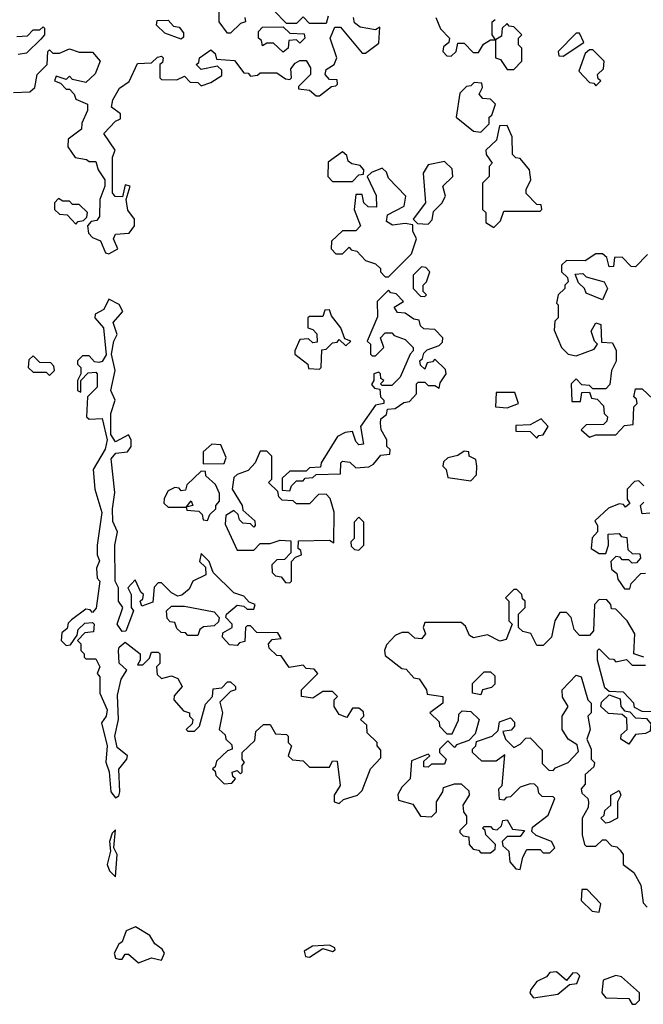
# Model space of a CAD drawing. Extents: x 2701205 to 2963787, y 496209 to 720276.
# Tile 43 of 154: x 2763994 to 2765889, y 655370 to 658361. Entities that reach past the tile are written whole.
import ezdxf

# ---------------------------------------------------------------- set-up
doc = ezdxf.new("R2010")
doc.units = 0

msp = doc.modelspace()

# ---------------------------------------------------------------- linework, layer by layer
at = {"layer": '0CON05XD'}
for points in [[(2764678.3, 658368.3), (2764680, 658355), (2764665, 658350), (2764635, 658320), (2764625, 658320), (2764600, 658355), (2764600, 658425)], [(2764931.7, 658371.7), (2764925, 658350), (2764875, 658350), (2764855, 658370), (2764835, 658350), (2764805, 658350), (2764765, 658390)], [(2764277.5, 658117.5), (2764297, 658153), (2764326.7, 658173.3), (2764351.7, 658228.3), (2764395, 658230), (2764413, 658247), (2764425, 658250), (2764430, 658245), (2764428.3, 658231.7), (2764420, 658225), (2764420, 658185), (2764425, 658180), (2764471.7, 658178.3), (2764495, 658190), (2764511.7, 658171.7), (2764535, 658170), (2764545, 658160), (2764575, 658170), (2764608.3, 658191.7), (2764608.3, 658208.3), (2764595, 658220), (2764545, 658210), (2764530, 658225), (2764538.3, 658231.7), (2764540, 658245), (2764575, 658270), (2764588.3, 658258.3), (2764591.7, 658241.7), (2764647, 658237), (2764675, 658200), (2764688.3, 658198.3), (2764695, 658190), (2764717, 658193), (2764725, 658200), (2764775, 658200), (2764801.7, 658181.7), (2764815, 658180), (2764820, 658185), (2764818.3, 658211.7), (2764830.7, 658229.3), (2764845, 658237.5), (2764865, 658237.5), (2764877.5, 658215), (2764877.5, 658195), (2764841.7, 658158.3), (2764841.7, 658151.7), (2764875, 658147.5), (2764895, 658130), (2764905, 658130), (2764941.7, 658158.3), (2764955, 658160), (2764960, 658165), (2764958.3, 658178.3), (2764935, 658180), (2764922.5, 658195), (2764925, 658210), (2764950, 658225), (2764957.5, 658245), (2764937.5, 658305), (2764951.7, 658338.3), (2764968.3, 658338.3), (2765035, 658260), (2765045, 658260), (2765085, 658290), (2765088.3, 658338.3), (2765075, 658330), (2765028.3, 658338.3), (2765011.7, 658351.7), (2765008.3, 658368.3)], [(2764485, 658302.5), (2764435, 658320), (2764410, 658345), (2764411.7, 658358.3), (2764445, 658360), (2764461.7, 658341.7), (2764478.3, 658338.3), (2764491.7, 658321.7), (2764491.7, 658308.3), (2764485, 658302.5)], [(2765258.3, 658368.3), (2765273, 658333), (2765300, 658305), (2765298.3, 658291.7), (2765281.7, 658278.3), (2765280, 658265), (2765291.7, 658251.7), (2765305, 658250)], [(2765305, 658250), (2765320, 658265), (2765325, 658290), (2765345, 658290), (2765371.7, 658261.7), (2765388.3, 658261.7), (2765403.3, 658286.7), (2765425, 658300), (2765440, 658300), (2765430, 658315), (2765430, 658355), (2765438.3, 658361.7)], [(2765495, 658210), (2765520, 658235), (2765520, 658275), (2765510, 658285), (2765510, 658305), (2765520, 658315), (2765495, 658340), (2765481.7, 658341.7), (2765475, 658350), (2765460, 658335), (2765458.3, 658311.7), (2765440, 658300), (2765440, 658245), (2765455, 658240), (2765475, 658210), (2765495, 658210)], [(2763985, 658310), (2764017.5, 658312.5), (2764035, 658330), (2764055, 658330), (2764065, 658340), (2764070, 658335), (2764070, 658315), (2764058.3, 658301.7), (2764015, 658260), (2763990, 658255)], [(2764795, 658262.5), (2764765, 658290), (2764745, 658290), (2764731.7, 658281.7), (2764728.3, 658298.3), (2764720, 658305), (2764720, 658325), (2764731.7, 658338.3), (2764795, 658340), (2764815, 658320), (2764858.3, 658318.3), (2764860, 658305), (2764845, 658290), (2764835, 658300), (2764811.7, 658298.3), (2764810, 658275), (2764795, 658262.5)], [(2765645, 658250), (2765708.3, 658291.7), (2765695, 658320), (2765685, 658320), (2765630, 658265), (2765631.7, 658251.7), (2765645, 658250)], [(2763975, 658140), (2764025, 658142.5), (2764040, 658155), (2764047.5, 658195), (2764077.5, 658225), (2764080, 658265), (2764085, 658270), (2764095, 658260), (2764115, 658260), (2764145, 658272.5), (2764175, 658262.5), (2764215, 658262.5), (2764238.8, 658235), (2764223, 658197), (2764195, 658170), (2764155, 658180), (2764145, 658190), (2764135, 658180), (2764105, 658190), (2764100, 658175), (2764118.3, 658168.3), (2764135, 658150), (2764145, 658150), (2764160, 658135), (2764165, 658120), (2764200, 658105), (2764200, 658085), (2764183, 658047), (2764181.7, 658028.3), (2764141.7, 657998.3), (2764140, 657975), (2764163, 657943), (2764197, 657937), (2764205, 657930), (2764225, 657930), (2764232.5, 657905), (2764253.3, 657875), (2764253.3, 657855), (2764237.5, 657815), (2764236.4, 657763.6), (2764228.3, 657751.7), (2764211.7, 657748.3), (2764200, 657735), (2764203, 657713), (2764215, 657700), (2764239.3, 657689.3), (2764255, 657652.5), (2764265, 657650), (2764292.5, 657665), (2764279.2, 657695), (2764285, 657710), (2764327, 657713), (2764342.5, 657735), (2764342.5, 657755), (2764323, 657783), (2764317.5, 657815), (2764330, 657855), (2764315, 657860), (2764307, 657823), (2764284.1, 657824.1), (2764276.2, 657835), (2764276.1, 657943.9), (2764283.8, 657965), (2764250, 658015), (2764285, 658052.5), (2764300, 658060), (2764300, 658075), (2764273.3, 658095), (2764277.5, 658117.5)], [(2765745, 658160), (2765760, 658175), (2765751.7, 658181.7), (2765750, 658195), (2765768.3, 658211.7), (2765770, 658235), (2765735, 658270), (2765725, 658270), (2765711.7, 658258.3), (2765692.5, 658205), (2765725, 658170), (2765738.3, 658168.3), (2765745, 658160)], [(2765395, 658020), (2765420, 658045), (2765420, 658065), (2765428.3, 658071.7), (2765440, 658105), (2765425, 658120), (2765401.7, 658121.7), (2765390, 658135), (2765400, 658155), (2765398.3, 658168.3), (2765375, 658170), (2765365, 658160), (2765351.7, 658158.3), (2765331.7, 658138.3), (2765320, 658065), (2765373, 658023), (2765395, 658020)], [(2765435, 657730), (2765455, 657750), (2765465, 657780), (2765575, 657780), (2765580, 657785), (2765578.3, 657798.3), (2765565, 657800), (2765533, 657833), (2765532.5, 657845), (2765547.5, 657875), (2765542.5, 657905), (2765515, 657940), (2765501.7, 657941.7), (2765491.7, 657951.7), (2765490, 658005), (2765475, 658040), (2765451.7, 658038.3), (2765442.5, 657995), (2765410, 657965), (2765411.7, 657951.7), (2765430, 657925), (2765420, 657915), (2765420, 657885), (2765400, 657865), (2765400, 657785), (2765410, 657775), (2765410, 657745), (2765435, 657730)], [(2765005, 657870), (2765025, 657890), (2765038.3, 657891.7), (2765040, 657905), (2765028.3, 657918.3), (2765003, 657923), (2764991.7, 657931.7), (2764988.3, 657948.3), (2764975, 657960), (2764931.7, 657928.3), (2764930, 657885), (2764945, 657870), (2765005, 657870)], [(2765235, 657740), (2765247, 657753), (2765251.7, 657778.3), (2765276.4, 657803.6), (2765287.5, 657825), (2765280, 657855), (2765310, 657885), (2765308.3, 657908.3), (2765285, 657930), (2765235, 657920), (2765220, 657895), (2765227.5, 657805), (2765190, 657755), (2765202.5, 657742.5), (2765235, 657740)], [(2765115, 657580), (2765185, 657650), (2765200, 657695), (2765188.3, 657718.3), (2765188.3, 657738.3), (2765165, 657742.5), (2765127, 657737), (2765108.3, 657748.3), (2765111.7, 657768.3), (2765162.5, 657795), (2765167.5, 657825), (2765115, 657880), (2765108.3, 657898.3), (2765095, 657910), (2765063, 657897), (2765050, 657885), (2765077, 657827), (2765078.3, 657791.7), (2765053, 657793), (2765040, 657805), (2765035, 657830), (2765015, 657830), (2765010, 657785), (2765030, 657735), (2765015, 657720), (2764975, 657720), (2764941.7, 657688.3), (2764940, 657665), (2764955, 657650), (2764975, 657650), (2764995, 657670), (2765001.7, 657661.7), (2765018.3, 657658.3), (2765045, 657630), (2765075, 657620), (2765090, 657605), (2765090, 657595), (2765105, 657580), (2765115, 657580)], [(2764165, 657740), (2764171.7, 657748.3), (2764188.3, 657751.7), (2764198.3, 657761.7), (2764200, 657775), (2764175, 657800), (2764155, 657800), (2764145, 657810), (2764125, 657810), (2764111.7, 657818.3), (2764100, 657805), (2764100, 657785), (2764115, 657770), (2764138.3, 657768.3), (2764165, 657740)], [(2765901.7, 657648.3), (2765865, 657610), (2765851.7, 657611.7), (2765825, 657640), (2765801.7, 657638.3), (2765798.3, 657611.7), (2765785, 657610), (2765778.3, 657638.3), (2765765, 657650), (2765745, 657650), (2765711.7, 657628.3), (2765655, 657630), (2765640, 657615), (2765640, 657595), (2765658.3, 657578.3), (2765660, 657565), (2765650, 657555), (2765650, 657545), (2765630, 657525), (2765625, 657500), (2765630, 657495), (2765630, 657455), (2765620, 657445), (2765618.3, 657418.3), (2765640, 657365), (2765660, 657345), (2765685, 657340), (2765739.3, 657360.7), (2765750, 657375), (2765740, 657385), (2765730, 657415), (2765745, 657440), (2765760, 657435), (2765761.7, 657381.7), (2765795, 657380), (2765806.1, 657356.1), (2765806.4, 657323.6), (2765792.5, 657295), (2765787, 657253), (2765775, 657240), (2765735, 657240), (2765725, 657250), (2765701.7, 657251.7), (2765685, 657270), (2765670, 657255), (2765671.7, 657201.7), (2765698.3, 657201.7), (2765701.7, 657228.3), (2765725, 657230), (2765731.7, 657211.7), (2765748.3, 657208.3), (2765768.3, 657188.3), (2765770, 657165), (2765780, 657155), (2765778.3, 657141.7), (2765768.3, 657131.7), (2765715, 657130), (2765700, 657115), (2765725, 657092.5), (2765745, 657100), (2765805, 657100), (2765831.7, 657128.3), (2765858.3, 657131.7), (2765860, 657185), (2765870, 657195), (2765868.3, 657208.3), (2765860, 657215), (2765865, 657240), (2765885, 657240), (2765918.3, 657208.3)], [(2765225, 657520), (2765230, 657525), (2765220, 657535), (2765220, 657555), (2765230, 657565), (2765240, 657595), (2765228.3, 657608.3), (2765215, 657610), (2765190, 657585), (2765190, 657545), (2765211.7, 657521.7), (2765225, 657520)], [(2765765, 657510), (2765715, 657530), (2765710, 657545), (2765691.7, 657561.7), (2765681.7, 657588.3), (2765705, 657590), (2765715, 657580), (2765770, 657565), (2765780, 657545), (2765765, 657510)], [(2764815, 656930), (2764820, 656945), (2764835, 656960), (2764855, 656960), (2764861.7, 656968.3), (2764885, 656970), (2764895, 656980), (2764968.3, 656981.7), (2764970, 657015), (2764975, 657020), (2764997, 657017), (2765015, 657000), (2765055, 657002.5), (2765069.3, 657010.7), (2765091.7, 657038.3), (2765118.3, 657041.7), (2765120, 657055), (2765110, 657065), (2765110, 657085), (2765092.5, 657115), (2765090, 657135), (2765091.7, 657148.3), (2765108.3, 657161.7), (2765111.7, 657178.3), (2765135, 657180), (2765161.7, 657198.3), (2765178.3, 657201.7), (2765200, 657225), (2765200, 657255), (2765205, 657260), (2765225, 657260), (2765235, 657250), (2765255, 657250), (2765268.3, 657241.7), (2765271.7, 657258.3), (2765290, 657285), (2765288.3, 657298.3), (2765255, 657330), (2765248.3, 657321.7), (2765231.7, 657318.3), (2765225, 657300), (2765211.7, 657311.7), (2765210, 657325), (2765218.3, 657331.7), (2765221.7, 657348.3), (2765231.7, 657358.3), (2765268.3, 657371.7), (2765278.3, 657381.7), (2765280, 657395), (2765255, 657420), (2765221.7, 657421.7), (2765211.7, 657431.7), (2765208.3, 657448.3), (2765191.7, 657451.7), (2765165, 657470), (2765141.7, 657471.7), (2765131.7, 657488.3), (2765160, 657505), (2765138.3, 657528.3), (2765121.7, 657531.7), (2765115, 657540), (2765080, 657505), (2765081.7, 657458.3), (2765050, 657385), (2765060, 657375), (2765060, 657345), (2765065, 657340), (2765075, 657340), (2765100, 657365), (2765090, 657395), (2765105, 657410), (2765125, 657410), (2765131.7, 657401.7), (2765165, 657390), (2765190, 657365), (2765190, 657355), (2765180, 657345), (2765150, 657275), (2765125, 657250), (2765095, 657250), (2765090, 657255), (2765100, 657265), (2765091.7, 657271.7), (2765090, 657285), (2765085, 657290), (2765070, 657285), (2765070, 657265), (2765063, 657253), (2765071.7, 657241.7), (2765088.3, 657238.3), (2765090, 657215), (2765100, 657205), (2765100, 657195), (2765075, 657190), (2765030, 657125), (2765038.3, 657071.7), (2765025, 657070), (2765015, 657080), (2765005, 657110), (2764983, 657107), (2764960, 657095), (2764910, 657015), (2764908.3, 657001.7), (2764875, 657000), (2764865, 656990), (2764815, 656990), (2764791.7, 656968.3), (2764791.7, 656931.7), (2764815, 656930)], [(2764965, 655980), (2764978.3, 655991.7), (2765020, 656005), (2765035, 656020), (2765060, 656085), (2765091.7, 656118.3), (2765091.7, 656141.7), (2765080, 656155), (2765080, 656165), (2765050, 656195), (2765048.3, 656218.3), (2765030, 656235), (2765040, 656245), (2765038.3, 656258.3), (2765025, 656270), (2765005, 656270), (2764988.3, 656241.7), (2764965, 656250), (2764950, 656275), (2764950, 656295), (2764960, 656305), (2764945, 656320), (2764915, 656320), (2764885, 656300), (2764850, 656305), (2764850, 656325), (2764900, 656375), (2764888.3, 656388.3), (2764865, 656390), (2764855, 656400), (2764813, 656393), (2764788.3, 656428.3), (2764775, 656430), (2764751.7, 656451.7), (2764750, 656465), (2764761.7, 656478.3), (2764788.3, 656481.7), (2764778.3, 656498.3), (2764715, 656500), (2764695, 656520), (2764685, 656520), (2764680, 656515), (2764678.3, 656471.7), (2764661.7, 656468.3), (2764655, 656460), (2764631.7, 656461.7), (2764610, 656485), (2764611.7, 656498.3), (2764640, 656515), (2764640, 656525), (2764620, 656545), (2764622.5, 656555), (2764655, 656582.5), (2764675, 656580), (2764685, 656570), (2764705, 656570), (2764710, 656585), (2764691.7, 656591.7), (2764675, 656610), (2764645, 656620), (2764581.7, 656681.7), (2764570, 656715), (2764545, 656740), (2764540, 656715), (2764558.3, 656698.3), (2764560, 656675), (2764520, 656655), (2764509.3, 656630.7), (2764487, 656613), (2764475, 656610), (2764455, 656620), (2764425, 656650), (2764415, 656650), (2764403, 656637), (2764398.3, 656591.7), (2764365, 656580), (2764360, 656595), (2764368.3, 656601.7), (2764370, 656615), (2764361.7, 656621.7), (2764345, 656660), (2764322.5, 656635), (2764333.3, 656615), (2764332.5, 656575), (2764340, 656565), (2764316.2, 656503.8), (2764305, 656502.5), (2764290, 656525), (2764307.5, 656575), (2764294.4, 656595), (2764294, 656635), (2764284.2, 656655), (2764283.1, 656765), (2764291.2, 656805), (2764277, 656837), (2764275.7, 656875.7), (2764282.9, 656925), (2764272.5, 657027.5), (2764286, 657044), (2764321.2, 657048.8), (2764333.3, 657065), (2764333.3, 657085), (2764325, 657100), (2764285, 657078.8), (2764271.2, 657101.2), (2764270.8, 657165), (2764283.8, 657205), (2764270.8, 657235), (2764284, 657295), (2764273.3, 657345), (2764280, 657385), (2764290, 657405), (2764278.3, 657441.7), (2764307.5, 657475), (2764296, 657496), (2764265, 657512.5), (2764249.3, 657480.7), (2764223, 657467), (2764222.5, 657455), (2764248.8, 657425), (2764256.4, 657343.6), (2764245, 657322.5), (2764235, 657320), (2764221.7, 657321.7), (2764205, 657340), (2764185, 657340), (2764170, 657325), (2764170, 657315), (2764180, 657305), (2764180, 657285), (2764170, 657265), (2764170, 657235), (2764180, 657230), (2764180, 657265), (2764201.7, 657288.3), (2764225, 657290), (2764230, 657285), (2764230, 657245), (2764200, 657215), (2764197.5, 657155), (2764205, 657147.5), (2764245, 657150), (2764260, 657085), (2764253.6, 657056.4), (2764217.5, 656995), (2764222.5, 656935), (2764243.6, 656863.6), (2764230, 656765), (2764230, 656735), (2764237, 656717), (2764227.5, 656695), (2764230, 656665), (2764237.5, 656655), (2764227, 656573), (2764215, 656560), (2764208.3, 656568.3), (2764195, 656570), (2764151.7, 656538.3), (2764141.7, 656528.3), (2764138.3, 656511.7), (2764121.7, 656498.3), (2764120, 656475), (2764135, 656460), (2764148.3, 656461.7), (2764168.3, 656491.7), (2764171.7, 656508.3), (2764191.7, 656528.3), (2764215, 656530), (2764220, 656525), (2764218.3, 656501.7), (2764191.7, 656498.3), (2764170, 656475), (2764180, 656465), (2764180, 656445), (2764190, 656435), (2764190, 656425), (2764195, 656420), (2764225, 656420), (2764237.5, 656395), (2764230, 656375), (2764237.5, 656365), (2764237.5, 656315), (2764260, 656265), (2764256.7, 656245), (2764242.5, 656225), (2764260, 656155), (2764256.1, 656106.1), (2764266.1, 656076.1), (2764271.2, 656015), (2764285, 655997.5), (2764295, 656003.3), (2764298.8, 656015), (2764295.8, 656084.2), (2764320, 656115), (2764321.2, 656125), (2764290.6, 656150.6), (2764283.3, 656185), (2764294, 656235), (2764291.1, 656308.9), (2764302.2, 656357.8), (2764320, 656385), (2764296.1, 656406.1), (2764294, 656445), (2764296.7, 656455), (2764315, 656470), (2764360, 656435), (2764360, 656415), (2764351.7, 656401.7), (2764368.3, 656401.7), (2764388.3, 656421.7), (2764395, 656440), (2764415, 656440), (2764420, 656435), (2764420, 656405), (2764410, 656395), (2764411.7, 656371.7), (2764425, 656360), (2764455, 656367.5), (2764475, 656360), (2764487.5, 656335), (2764463, 656307), (2764462.5, 656295), (2764491.7, 656261.7), (2764510, 656255), (2764510, 656245), (2764520, 656235), (2764518.3, 656221.7), (2764500, 656205), (2764505, 656200), (2764525, 656200), (2764540, 656215), (2764558.3, 656281.7), (2764580, 656305), (2764581.7, 656328.3), (2764608.3, 656331.7), (2764625, 656350), (2764635, 656350), (2764650, 656335), (2764650, 656325), (2764635, 656320), (2764602.5, 656287.5), (2764610, 656255), (2764600, 656205), (2764618.3, 656188.3), (2764620, 656175), (2764638.3, 656158.3), (2764640, 656145), (2764625, 656140), (2764591.7, 656108.3), (2764588.3, 656091.7), (2764580, 656085), (2764588.3, 656078.3), (2764590, 656065), (2764615, 656040), (2764638.3, 656041.7), (2764650, 656055), (2764641.7, 656061.7), (2764640, 656075), (2764655, 656080), (2764665, 656070), (2764670, 656075), (2764670, 656095), (2764677.5, 656105), (2764670, 656115), (2764670, 656135), (2764708.3, 656171.7), (2764711.7, 656198.3), (2764735, 656220), (2764755, 656220), (2764771.7, 656191.7), (2764805, 656190), (2764810, 656185), (2764810, 656165), (2764820, 656155), (2764810, 656125), (2764823, 656113), (2764855, 656110), (2764875, 656090), (2764935, 656090), (2764945, 656110), (2764958.3, 656108.3), (2764967.5, 656035), (2764950, 656005), (2764950, 655985), (2764965, 655980)], [(2764905, 657300), (2764910, 657305), (2764911.7, 657358.3), (2764925, 657360), (2764945, 657380), (2764958.3, 657381.7), (2764965, 657390), (2764985, 657370), (2765000, 657385), (2764981.7, 657391.7), (2764970, 657425), (2764941.7, 657461.7), (2764935, 657480), (2764921.7, 657478.3), (2764915, 657460), (2764875, 657460), (2764870, 657455), (2764870, 657425), (2764885, 657420), (2764897, 657407), (2764898.3, 657381.7), (2764885, 657380), (2764871.7, 657391.7), (2764845, 657390), (2764830, 657355), (2764830, 657345), (2764870, 657315), (2764871.7, 657301.7), (2764905, 657300)], [(2764085, 657280), (2764100, 657295), (2764098.3, 657308.3), (2764088.3, 657318.3), (2764055, 657320), (2764035, 657340), (2764021.7, 657328.3), (2764020, 657305), (2764035, 657290), (2764075, 657290), (2764085, 657280)], [(2765475, 657182.5), (2765510, 657195), (2765498.3, 657228.3), (2765441.7, 657228.3), (2765440, 657185), (2765475, 657182.5)], [(2765565, 657090), (2765571.7, 657098.3), (2765585, 657100), (2765600, 657125), (2765578.3, 657148.3), (2765545, 657130), (2765501.7, 657128.3), (2765501.7, 657111.7), (2765545, 657110), (2765565, 657090)], [(2764551.7, 657011.7), (2764615, 657012.5), (2764621.7, 657031.7), (2764605, 657070), (2764578.3, 657071.7), (2764551.7, 657048.3), (2764551.7, 657011.7)], [(2764815, 656650), (2764820, 656655), (2764820, 656715), (2764831.7, 656728.3), (2764850, 656735), (2764848.3, 656748.3), (2764840, 656755), (2764841.7, 656778.3), (2764935, 656780), (2764948.3, 656771.7), (2764950, 656865), (2764937, 656907), (2764925, 656920), (2764901.7, 656918.3), (2764875, 656890), (2764835, 656890), (2764825, 656900), (2764791.7, 656901.7), (2764781.7, 656911.7), (2764778.3, 656928.3), (2764750, 656955), (2764760, 656965), (2764760, 657035), (2764745, 657050), (2764725, 657050), (2764710, 657015), (2764688.3, 656991.7), (2764655, 656980), (2764645, 656970), (2764640, 656935), (2764670, 656885), (2764671.7, 656871.7), (2764708.3, 656838.3), (2764710, 656825), (2764705, 656820), (2764695, 656830), (2764671.7, 656831.7), (2764661.7, 656841.7), (2764658.3, 656858.3), (2764645, 656870), (2764620, 656855), (2764618.3, 656828.3), (2764655, 656750), (2764705, 656750), (2764725, 656770), (2764755, 656770), (2764785, 656780), (2764818.3, 656778.3), (2764818.3, 656741.7), (2764798.3, 656721.7), (2764775, 656720), (2764760, 656705), (2764761.7, 656681.7), (2764771.7, 656671.7), (2764788.3, 656668.3), (2764801.7, 656651.7), (2764815, 656650)], [(2765365, 656960), (2765381.7, 656978.3), (2765382.5, 657005), (2765380, 657025), (2765360, 657035), (2765358.3, 657048.3), (2765345, 657050), (2765325, 657037.5), (2765295, 657030), (2765281.7, 657018.3), (2765280, 657005), (2765290, 656995), (2765295, 656970), (2765365, 656960)], [(2764565, 656840), (2764571.7, 656858.3), (2764590, 656875), (2764590, 656885), (2764601.7, 656898.3), (2764601.7, 656921.7), (2764589.3, 656949.3), (2764560, 656975), (2764558.3, 656988.3), (2764545, 656990), (2764501.7, 656948.3), (2764498.3, 656931.7), (2764485, 656930), (2764478.3, 656938.3), (2764465, 656940), (2764445, 656930), (2764433, 656907), (2764432.5, 656892.5), (2764445, 656880), (2764500, 656880), (2764515, 656900), (2764520, 656885), (2764500, 656880), (2764501.7, 656871.7), (2764538.3, 656868.3), (2764548.3, 656858.3), (2764551.7, 656841.7), (2764565, 656840)], [(2765890, 656945), (2765875, 656960), (2765861.7, 656958.3), (2765840, 656935), (2765840, 656905), (2765848.3, 656891.7), (2765835, 656880), (2765828.3, 656888.3), (2765815, 656890), (2765782.5, 656877.5), (2765741.7, 656838.3), (2765750, 656825), (2765750, 656805), (2765733, 656787), (2765730, 656755), (2765755, 656740), (2765775, 656740), (2765782.5, 656765), (2765781.7, 656798.3), (2765815, 656800), (2765821.7, 656791.7), (2765838.3, 656788.3), (2765841.7, 656751.7), (2765855, 656740), (2765878.3, 656738.3), (2765880, 656725), (2765868.3, 656711.7), (2765855, 656710), (2765845, 656720), (2765825, 656720), (2765818.3, 656728.3), (2765805, 656730), (2765790, 656715), (2765791.7, 656691.7), (2765808.3, 656678.3), (2765811.7, 656661.7), (2765831.7, 656631.7), (2765848.3, 656631.7), (2765851.7, 656648.3), (2765881.7, 656678.3), (2765895, 656680)], [(2765908.3, 656861.7), (2765885, 656860), (2765880, 656885), (2765890, 656895)], [(2765025, 656750), (2765040, 656765), (2765040, 656835), (2765025, 656850), (2765010, 656835), (2765010, 656785), (2765000, 656775), (2765001.7, 656761.7), (2765011.7, 656751.7), (2765025, 656750)], [(2765890, 656425), (2765860, 656435), (2765862.5, 656495), (2765840, 656535), (2765805, 656570), (2765791.7, 656571.7), (2765790, 656585), (2765778.3, 656598.3), (2765755, 656600), (2765740, 656585), (2765737.5, 656505), (2765725, 656490), (2765695, 656490), (2765678.3, 656508.3), (2765670, 656545), (2765655, 656560), (2765635, 656560), (2765620, 656535), (2765610, 656485), (2765585, 656460), (2765565, 656460), (2765546.7, 656496.7), (2765523, 656503), (2765510, 656515), (2765510, 656555), (2765530, 656575), (2765530, 656595), (2765521.7, 656601.7), (2765520, 656615), (2765505, 656630), (2765495, 656630), (2765470, 656605), (2765480, 656595), (2765480, 656535), (2765490, 656525), (2765471.7, 656478.3), (2765453, 656473), (2765415, 656492.5), (2765373, 656483), (2765360.7, 656490.7), (2765348.3, 656518.3), (2765335, 656530), (2765225, 656530), (2765220, 656515), (2765227.5, 656495), (2765215, 656480), (2765195, 656482.5), (2765175, 656500), (2765155, 656500), (2765135, 656490), (2765108.3, 656461.7), (2765102.5, 656445), (2765105, 656430), (2765155, 656390), (2765168.3, 656388.3), (2765191.7, 656361.7), (2765208.3, 656358.3), (2765230, 656325), (2765231.7, 656311.7), (2765280, 656305), (2765280, 656285), (2765240, 656255), (2765268.3, 656228.3), (2765270, 656215), (2765291.7, 656191.7), (2765308.3, 656191.7), (2765327, 656233), (2765328.3, 656251.7), (2765338.3, 656261.7), (2765365, 656260), (2765390, 656235), (2765378.3, 656191.7), (2765358.3, 656171.7), (2765321.7, 656158.3), (2765315, 656150), (2765295, 656170), (2765270, 656145), (2765270, 656135)], [(2764535, 656490), (2764505, 656490), (2764498.3, 656498.3), (2764485, 656500), (2764471.7, 656511.7), (2764465, 656530), (2764451.7, 656531.7), (2764441.7, 656541.7), (2764440, 656565), (2764455, 656580), (2764495, 656580), (2764585, 656562.5), (2764600, 656545), (2764598.3, 656531.7), (2764585, 656520), (2764553, 656517), (2764541.7, 656508.3), (2764535, 656490)], [(2765928.3, 656258.3), (2765885, 656260), (2765861.7, 656271.7), (2765860, 656285), (2765828.3, 656318.3), (2765785, 656320), (2765771.7, 656331.7), (2765750, 656415), (2765750, 656445), (2765755, 656450), (2765785, 656420), (2765798.3, 656418.3), (2765805, 656410), (2765837.5, 656417.5), (2765855, 656400), (2765895, 656400)], [(2765270, 656135), (2765290, 656115), (2765285, 656100), (2765245, 656100), (2765235, 656090), (2765221.7, 656091.7), (2765221.7, 656108.3), (2765240, 656125), (2765235, 656130), (2765185, 656110), (2765180, 656055), (2765155, 656030), (2765143, 656007), (2765145, 655990), (2765188.3, 655978.3), (2765211.7, 655941.7), (2765245, 655940), (2765260, 655955), (2765260, 655985), (2765280, 656015), (2765281.7, 656028.3), (2765315, 656040), (2765335, 656040), (2765358.3, 656018.3), (2765360, 656005), (2765340, 655975), (2765342.5, 655955), (2765351.7, 655941.7), (2765351.7, 655918.3), (2765331.7, 655898.3), (2765331.7, 655891.7), (2765341.7, 655881.7), (2765358.3, 655878.3), (2765360, 655855), (2765371.7, 655841.7), (2765388.3, 655838.3), (2765395, 655830), (2765425, 655830), (2765438.3, 655841.7), (2765440, 655855), (2765410, 655885), (2765408.3, 655898.3), (2765400, 655905), (2765405, 655910), (2765425, 655910), (2765431.7, 655901.7), (2765445, 655900), (2765458.3, 655911.7), (2765461.7, 655928.3), (2765475, 655930), (2765491.7, 655901.7), (2765528.3, 655898.3), (2765515, 655880), (2765475, 655880), (2765460, 655865), (2765461.7, 655851.7), (2765480, 655835), (2765483, 655803), (2765501.7, 655781.7), (2765515, 655780), (2765523, 655817), (2765535, 655840), (2765575, 655840), (2765585, 655830), (2765605, 655830), (2765620, 655845), (2765610, 655865), (2765563, 655883), (2765550, 655895), (2765551.7, 655908.3), (2765600, 655945), (2765620, 655995), (2765615, 656000), (2765581.7, 656001.7), (2765571.7, 656011.7), (2765568.3, 656028.3), (2765558.3, 656038.3), (2765545, 656040), (2765515, 656030), (2765485, 656000), (2765471.7, 655998.3), (2765465, 655990), (2765451.7, 655991.7), (2765450, 656025), (2765460, 656035), (2765468.3, 656128.3), (2765441.7, 656108.3), (2765398.3, 656108.3), (2765370, 656135), (2765370, 656145), (2765380, 656155), (2765381.7, 656168.3), (2765430, 656185), (2765448.3, 656201.7), (2765451.7, 656228.3), (2765485, 656240), (2765497, 656227), (2765497.5, 656215), (2765487, 656203), (2765461.7, 656198.3), (2765470, 656175), (2765495, 656150), (2765515, 656160), (2765531.7, 656178.3), (2765545, 656180), (2765581.7, 656141.7), (2765581.7, 656101.7), (2765601.7, 656081.7), (2765615, 656080), (2765621.7, 656088.3), (2765660, 656105), (2765691.7, 656138.3), (2765688.3, 656158.3), (2765660, 656175), (2765642.5, 656205), (2765642.5, 656245), (2765660, 656275), (2765643, 656303), (2765642.5, 656325), (2765685, 656370), (2765700, 656365), (2765720, 656295), (2765730, 656285), (2765730, 656255), (2765720, 656245), (2765727.5, 656205), (2765717.5, 656175), (2765730, 656145), (2765730, 656115), (2765740, 656105), (2765738.3, 656091.7), (2765711.7, 656068.3), (2765711.7, 656038.3), (2765700, 656025), (2765701.7, 656011.7), (2765720, 655995), (2765722.5, 655985), (2765721.7, 655968.3), (2765702.5, 655935), (2765702.5, 655885), (2765710, 655855), (2765715, 655850), (2765745, 655850), (2765765, 655870), (2765775, 655870), (2765791.7, 655851.7), (2765808.3, 655848.3), (2765818.3, 655838.3), (2765827.5, 655825), (2765827.5, 655795), (2765860, 655770), (2765881.7, 655731.7), (2765888.3, 655678.3), (2765900, 655665)], [(2765395, 656310), (2765370, 656315), (2765370, 656345), (2765405, 656380), (2765425, 656380), (2765437.5, 656367.5), (2765437.5, 656342.5), (2765427.5, 656332.5), (2765400, 656325), (2765395, 656310)], [(2765845, 656160), (2765820, 656175), (2765821.7, 656188.3), (2765840, 656205), (2765838.3, 656238.3), (2765825, 656250), (2765783, 656253), (2765760, 656275), (2765761.7, 656288.3), (2765785, 656310), (2765818.3, 656298.3), (2765820, 656275), (2765831.7, 656261.7), (2765848.3, 656258.3), (2765865, 656240), (2765898.3, 656238.3), (2765911.7, 656221.7), (2765910, 656200), (2765895, 656192.5), (2765865, 656190), (2765845, 656160)], [(2765775, 655920), (2765760, 655935), (2765770, 655945), (2765771.7, 655958.3), (2765790, 655975), (2765790, 656005), (2765815, 656020), (2765820, 656005), (2765810, 655985), (2765810, 655935), (2765785, 655922.5), (2765775, 655920)], [(2764285, 655757.5), (2764290, 655825), (2764280, 655845), (2764285, 655900), (2764275, 655890), (2764267.5, 655865), (2764270, 655835), (2764260, 655795), (2764266.7, 655775), (2764285, 655757.5)], [(2765755, 655650), (2765760, 655675), (2765718.3, 655718.3), (2765701.7, 655718.3), (2765700, 655685), (2765733, 655653), (2765755, 655650)], [(2764355, 655496.2), (2764395, 655510.8), (2764425, 655503.8), (2764433.8, 655525), (2764427.1, 655537.1), (2764405, 655553.8), (2764389.4, 655579.4), (2764345.6, 655605.6), (2764317.2, 655592.8), (2764305, 655560), (2764295, 655552.5), (2764281.2, 655525), (2764285, 655510), (2764295, 655507.5), (2764305, 655507.5), (2764315, 655522.5), (2764325, 655522.5), (2764355, 655496.2)], [(2764875, 655513.3), (2764915, 655540), (2764945, 655530), (2764952.5, 655535), (2764951.7, 655541.7), (2764935, 655550), (2764883.6, 655546.4), (2764858.3, 655531.7), (2764862.5, 655515), (2764875, 655513.3)], [(2765555, 655390), (2765575, 655392.5), (2765629.2, 655400.8), (2765665, 655430), (2765686.4, 655433.6), (2765696, 655456), (2765687.5, 655465), (2765674.4, 655465.6), (2765655, 655442.5), (2765625, 655468.8), (2765605, 655466.7), (2765595, 655453.3), (2765565, 655438.8), (2765546.7, 655415), (2765543.6, 655403.6), (2765555, 655390)], [(2765865, 655370), (2765877, 655383), (2765877.5, 655405), (2765823, 655453), (2765805, 655457.5), (2765767, 655443), (2765762.5, 655405), (2765775, 655390), (2765845, 655387.5), (2765855, 655370), (2765865, 655370)]]:
    msp.add_lwpolyline(points, dxfattribs=at)

doc.saveas('drawing.dxf')
